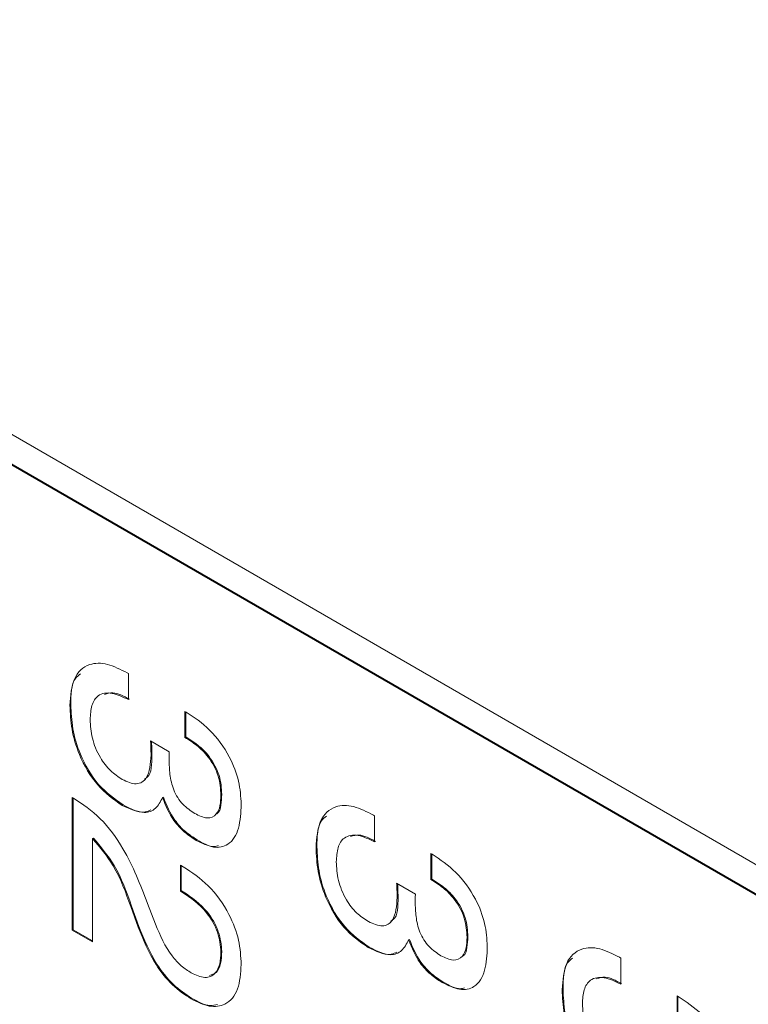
# Model space of a CAD drawing. Header units: millimetres. Extents: x 22 to 278, y 61 to 167.
# Tile 115 of 148: x 254.41 to 257.34, y 87.6 to 91.56. Entities that reach past the tile are written whole.
import ezdxf

# ---------------------------------------------------------------- set-up
doc = ezdxf.new("R2010")
doc.units = ezdxf.units.MM
doc.layers.get('0').update_dxf_attribs({"lineweight": 15})

msp = doc.modelspace()

# ---------------------------------------------------------------- linework, layer by layer
for p, q in [((242.3531, 96.8328), (264.5209, 84.0356)), ((264.5209, 83.9132), (242.3531, 96.7104)), ((264.5244, 83.9152), (242.3566, 96.7124)), ((254.843, 88.9332), (254.848, 88.9303)), ((254.848, 88.9303), (254.848, 88.8256)), ((254.6158, 88.8052), (254.6123, 88.8032)), ((255.0746, 88.7785), (255.0795, 88.7758)), ((255.0746, 88.6739), (255.0746, 88.7785)), ((255.0782, 88.6759), (255.0782, 88.7765)), ((255.0782, 88.6759), (255.0746, 88.6739)), ((254.9365, 88.66), (255.012, 88.616)), ((254.937, 88.656), (254.9365, 88.66)), ((254.9402, 88.6579), (254.937, 88.656)), ((254.9422, 88.6047), (254.9387, 88.6027)), ((254.9881, 88.4338), (254.9845, 88.4318)), ((255.2232, 88.4445), (255.2197, 88.4424)), ((254.6214, 88.433), (254.6269, 88.4299)), ((254.6214, 87.8992), (254.6214, 88.433)), ((254.6249, 87.9012), (254.6249, 88.431)), ((254.8259, 88.4028), (254.8224, 88.4008)), ((255.833, 88.3617), (255.8379, 88.3588)), ((255.8379, 88.3588), (255.8379, 88.2541)), ((254.7065, 88.2696), (254.703, 88.2675)), ((254.703, 88.2675), (254.703, 87.8521)), ((255.1238, 88.2622), (255.1202, 88.2602)), ((255.6058, 88.2338), (255.6022, 88.2317)), ((256.0646, 88.2071), (256.0694, 88.2043)), ((256.0646, 88.1024), (256.0646, 88.2071)), ((256.0681, 88.1044), (256.0681, 88.205)), ((255.0565, 88.1609), (255.0683, 88.1541)), ((255.0565, 88.0562), (255.0565, 88.1609)), ((255.06, 88.0583), (255.06, 88.1589)), ((255.9265, 88.0885), (256.002, 88.0445)), ((255.9269, 88.0845), (255.9265, 88.0885)), ((255.9301, 88.0864), (255.9269, 88.0845)), ((256.0681, 88.1044), (256.0646, 88.1024)), ((255.06, 88.0583), (255.0565, 88.0562)), ((255.0644, 88.0516), (255.0565, 88.0562)), ((255.068, 88.0537), (255.06, 88.0583)), ((255.068, 88.0537), (255.0644, 88.0516)), ((254.9245, 88.0068), (254.9561, 87.9233)), ((255.9321, 88.0333), (255.9286, 88.0312)), ((254.8606, 87.9959), (254.8571, 87.9939)), ((254.8862, 87.9119), (254.8571, 87.9939)), ((254.8898, 87.914), (254.8606, 87.9959)), ((254.6249, 87.9012), (254.6214, 87.8992)), ((254.703, 87.8521), (254.6214, 87.8992)), ((254.703, 87.8561), (254.6249, 87.9012)), ((254.8898, 87.914), (254.8862, 87.9119)), ((255.978, 87.8623), (255.9745, 87.8603)), ((256.2132, 87.873), (256.2096, 87.8709)), ((255.2232, 87.8131), (255.2197, 87.811)), ((255.8158, 87.8313), (255.8123, 87.8293)), ((256.8229, 87.7902), (256.8279, 87.7873)), ((256.8279, 87.7873), (256.8279, 87.6827)), ((256.1137, 87.6908), (256.1102, 87.6887)), ((256.5957, 87.6623), (256.5922, 87.6602)), ((255.1032, 87.6251), (255.0997, 87.623)), ((257.0545, 87.6356), (257.0594, 87.6328)), ((257.0545, 87.5309), (257.0545, 87.6356)), ((257.0581, 87.5329), (257.0581, 87.6335))]:
    msp.add_line(p, q)
for points, knots in [([(254.6123, 88.8032), (254.6152, 88.8413), (254.6211, 88.9172), (254.6823, 88.9731), (254.7622, 88.974), (254.8161, 88.9468), (254.843, 88.9332)], [0, 0, 0, 0, 0.280115, 0.559017, 0.779197, 1, 1, 1, 1]), ([(254.6158, 88.8052), (254.6165, 88.8462), (254.6174, 88.9006), (254.647, 88.9237), (254.6543, 88.9295)], [0, 0, 0, 0, 0.753542, 1, 1, 1, 1]), ([(254.848, 88.8256), (254.8255, 88.8364), (254.7807, 88.8578), (254.7254, 88.8493), (254.6972, 88.8051), (254.695, 88.7656), (254.6939, 88.7458)], [0, 0, 0, 0, 0.2806915, 0.5594019, 0.7792757, 1, 1, 1, 1]), ([(254.8515, 88.8277), (254.8284, 88.8398), (254.7911, 88.8593), (254.762, 88.8502), (254.7509, 88.8467)], [0, 0, 0, 0, 0.619235, 1, 1, 1, 1]), ([(254.8224, 88.4008), (254.7882, 88.4249), (254.7199, 88.4731), (254.6493, 88.5956), (254.6165, 88.7085), (254.6137, 88.7716), (254.6123, 88.8032)], [0, 0, 0, 0, 0.279361, 0.558332, 0.778914, 1, 1, 1, 1]), ([(254.8259, 88.4028), (254.7917, 88.4269), (254.7235, 88.4752), (254.6528, 88.5976), (254.62, 88.7105), (254.6172, 88.7737), (254.6158, 88.8052)], [0, 0, 0, 0, 0.279361, 0.558332, 0.778914, 1, 1, 1, 1]), ([(255.0795, 88.7758), (255.1118, 88.7543), (255.1764, 88.7114), (255.2537, 88.6058), (255.2959, 88.4963), (255.2995, 88.4357), (255.3013, 88.4053)], [0, 0, 0, 0, 0.280391, 0.559399, 0.779365, 1, 1, 1, 1]), ([(254.6939, 88.7458), (254.6952, 88.7214), (254.6978, 88.6726), (254.7285, 88.5964), (254.7746, 88.537), (254.8068, 88.5157), (254.8229, 88.5051)], [0, 0, 0, 0, 0.280656, 0.559744, 0.779511, 1, 1, 1, 1]), ([(255.2197, 88.4424), (255.2181, 88.4674), (255.2151, 88.5172), (255.1742, 88.5939), (255.1233, 88.6434), (255.0909, 88.6637), (255.0746, 88.6739)], [0, 0, 0, 0, 0.280224, 0.558001, 0.778617, 1, 1, 1, 1]), ([(255.2232, 88.4445), (255.2217, 88.4695), (255.2186, 88.5193), (255.1777, 88.596), (255.1268, 88.6454), (255.0944, 88.6657), (255.0782, 88.6759)], [0, 0, 0, 0, 0.280224, 0.558001, 0.778617, 1, 1, 1, 1]), ([(254.9387, 88.6027), (254.9385, 88.6126), (254.9381, 88.6303), (254.9373, 88.6481), (254.937, 88.656)], [0, 0, 0, 0, 0.559986, 1, 1, 1, 1]), ([(254.9422, 88.6047), (254.942, 88.6146), (254.9416, 88.6323), (254.9408, 88.6502), (254.9405, 88.6581)], [0, 0, 0, 0, 0.559986, 1, 1, 1, 1]), ([(254.8229, 88.5051), (254.8426, 88.4962), (254.8818, 88.4784), (254.9326, 88.5122), (254.9364, 88.5683), (254.9387, 88.6027)], [0, 0, 0, 0, 0.280253, 0.559686, 1, 1, 1, 1]), ([(254.9119, 88.507), (254.9158, 88.509), (254.942, 88.5222), (254.9421, 88.5668), (254.9422, 88.6047)], [0, 0, 0, 0, 0.148643, 1, 1, 1, 1]), ([(255.012, 88.616), (255.0117, 88.61), (255.0112, 88.5994), (255.0112, 88.5885), (255.0112, 88.5837)], [0, 0, 0, 0, 0.5599977, 1, 1, 1, 1]), ([(255.0112, 88.5837), (255.0117, 88.5646), (255.0127, 88.5265), (255.024, 88.4732), (255.0449, 88.4315), (255.0734, 88.3952), (255.0982, 88.3789), (255.1147, 88.3681)], [0, 0, 0, 0, 0.250796, 0.500532, 0.62557, 0.750579, 1, 1, 1, 1]), ([(255.1238, 88.2622), (255.1081, 88.2723), (255.0769, 88.2924), (255.0234, 88.3489), (255.0014, 88.4017), (254.9881, 88.4338)], [0, 0, 0, 0, 0.281418, 0.562234, 1, 1, 1, 1]), ([(255.1147, 88.3681), (255.1316, 88.3599), (255.1652, 88.3436), (255.2024, 88.36), (255.2178, 88.3981), (255.2191, 88.4276), (255.2197, 88.4424)], [0, 0, 0, 0, 0.279973, 0.558282, 0.778793, 1, 1, 1, 1]), ([(255.2009, 88.3666), (255.2022, 88.3671), (255.2136, 88.3713), (255.2204, 88.4017), (255.2223, 88.4302), (255.2232, 88.4445)], [0, 0, 0, 0, 0.058271, 0.528394, 1, 1, 1, 1]), ([(254.6269, 88.4299), (254.6637, 88.4054), (254.7372, 88.3565), (254.8487, 88.2029), (254.8957, 88.0813), (254.9245, 88.0068)], [0, 0, 0, 0, 0.279996, 0.559198, 1, 1, 1, 1]), ([(254.9845, 88.4318), (254.9764, 88.4158), (254.9603, 88.384), (254.904, 88.3632), (254.8533, 88.3865), (254.8224, 88.4008)], [0, 0, 0, 0, 0.280899, 0.561106, 1, 1, 1, 1]), ([(254.9374, 88.3827), (254.9302, 88.3792), (254.9001, 88.3648), (254.8579, 88.3864), (254.8259, 88.4028)], [0, 0, 0, 0, 0.242008, 1, 1, 1, 1]), ([(255.1202, 88.2602), (255.1046, 88.2703), (255.0734, 88.2904), (255.0198, 88.3468), (254.9979, 88.3996), (254.9845, 88.4318)], [0, 0, 0, 0, 0.281418, 0.562234, 1, 1, 1, 1]), ([(255.3013, 88.4053), (255.2997, 88.3717), (255.2966, 88.3046), (255.2568, 88.2392), (255.1909, 88.2256), (255.1438, 88.2487), (255.1202, 88.2602)], [0, 0, 0, 0, 0.280903, 0.56016, 0.779706, 1, 1, 1, 1]), ([(255.6022, 88.2317), (255.6052, 88.2698), (255.611, 88.3457), (255.6723, 88.4016), (255.7522, 88.4025), (255.806, 88.3753), (255.833, 88.3617)], [0, 0, 0, 0, 0.280115, 0.559017, 0.779197, 1, 1, 1, 1]), ([(255.6058, 88.2338), (255.6065, 88.2747), (255.6074, 88.3291), (255.637, 88.3523), (255.6443, 88.358)], [0, 0, 0, 0, 0.753542, 1, 1, 1, 1]), ([(255.8379, 88.2541), (255.8155, 88.2649), (255.7707, 88.2863), (255.7154, 88.2778), (255.6872, 88.2336), (255.6849, 88.1941), (255.6838, 88.1743)], [0, 0, 0, 0, 0.280691, 0.559402, 0.779276, 1, 1, 1, 1]), ([(255.8415, 88.2562), (255.8184, 88.2683), (255.7811, 88.2878), (255.752, 88.2787), (255.7409, 88.2752)], [0, 0, 0, 0, 0.619235, 1, 1, 1, 1]), ([(254.8571, 87.9939), (254.837, 88.0505), (254.8013, 88.151), (254.7329, 88.2321), (254.703, 88.2675)], [0, 0, 0, 0, 0.562606, 1, 1, 1, 1]), ([(254.8606, 87.9959), (254.8405, 88.0525), (254.8049, 88.1531), (254.7364, 88.2341), (254.7065, 88.2696)], [0, 0, 0, 0, 0.562606, 1, 1, 1, 1]), ([(255.2097, 88.2387), (255.2042, 88.2372), (255.1796, 88.2307), (255.1482, 88.2484), (255.1238, 88.2622)], [0, 0, 0, 0, 0.223995, 1, 1, 1, 1]), ([(255.8123, 87.8293), (255.7781, 87.8534), (255.7099, 87.9017), (255.6392, 88.0241), (255.6065, 88.137), (255.6037, 88.2001), (255.6022, 88.2317)], [0, 0, 0, 0, 0.279361, 0.558332, 0.778914, 1, 1, 1, 1]), ([(255.8158, 87.8313), (255.7817, 87.8555), (255.7134, 87.9037), (255.6428, 88.0261), (255.61, 88.1391), (255.6072, 88.2022), (255.6058, 88.2338)], [0, 0, 0, 0, 0.279361, 0.558332, 0.778914, 1, 1, 1, 1]), ([(256.0694, 88.2043), (256.1018, 88.1828), (256.1663, 88.1399), (256.2437, 88.0343), (256.2859, 87.9248), (256.2894, 87.8642), (256.2912, 87.8338)], [0, 0, 0, 0, 0.280391, 0.559399, 0.779365, 1, 1, 1, 1]), ([(255.6838, 88.1743), (255.6851, 88.1499), (255.6877, 88.1012), (255.7184, 88.0249), (255.7645, 87.9655), (255.7967, 87.9443), (255.8129, 87.9336)], [0, 0, 0, 0, 0.280656, 0.559744, 0.779511, 1, 1, 1, 1]), ([(255.0683, 88.1541), (255.1026, 88.1315), (255.171, 88.0862), (255.2527, 87.9736), (255.2959, 87.8577), (255.2995, 87.7936), (255.3013, 87.7615)], [0, 0, 0, 0, 0.280451, 0.559362, 0.779308, 1, 1, 1, 1]), ([(255.9286, 88.0312), (255.9284, 88.0411), (255.928, 88.0588), (255.9273, 88.0767), (255.9269, 88.0845)], [0, 0, 0, 0, 0.559986, 1, 1, 1, 1]), ([(255.9321, 88.0333), (255.9319, 88.0431), (255.9316, 88.0608), (255.9308, 88.0787), (255.9304, 88.0866)], [0, 0, 0, 0, 0.559986, 1, 1, 1, 1]), ([(256.2096, 87.8709), (256.2081, 87.8959), (256.205, 87.9457), (256.1641, 88.0224), (256.1132, 88.0719), (256.0808, 88.0922), (256.0646, 88.1024)], [0, 0, 0, 0, 0.280224, 0.558001, 0.778617, 1, 1, 1, 1]), ([(256.2132, 87.873), (256.2116, 87.898), (256.2086, 87.9478), (256.1677, 88.0245), (256.1167, 88.0739), (256.0843, 88.0942), (256.0681, 88.1044)], [0, 0, 0, 0, 0.280224, 0.558001, 0.778617, 1, 1, 1, 1]), ([(255.2197, 87.811), (255.2174, 87.8373), (255.2128, 87.8898), (255.1543, 87.9903), (255.0985, 88.0284), (255.0644, 88.0516)], [0, 0, 0, 0, 0.280567, 0.560264, 1, 1, 1, 1]), ([(255.2232, 87.8131), (255.2209, 87.8394), (255.2163, 87.8919), (255.1578, 87.9924), (255.1021, 88.0304), (255.068, 88.0537)], [0, 0, 0, 0, 0.280567, 0.560264, 1, 1, 1, 1]), ([(256.002, 88.0445), (256.0017, 88.0385), (256.0012, 88.0279), (256.0011, 88.017), (256.0011, 88.0122)], [0, 0, 0, 0, 0.5599977, 1, 1, 1, 1]), ([(255.8129, 87.9336), (255.8325, 87.9247), (255.8717, 87.9069), (255.9225, 87.9407), (255.9263, 87.9969), (255.9286, 88.0312)], [0, 0, 0, 0, 0.280253, 0.559686, 1, 1, 1, 1]), ([(255.9019, 87.9355), (255.9057, 87.9375), (255.9319, 87.9507), (255.932, 87.9953), (255.9321, 88.0333)], [0, 0, 0, 0, 0.148643, 1, 1, 1, 1]), ([(256.0011, 88.0122), (256.0016, 87.9931), (256.0026, 87.955), (256.014, 87.9017), (256.0349, 87.8601), (256.0634, 87.8237), (256.0882, 87.8074), (256.1047, 87.7966)], [0, 0, 0, 0, 0.250796, 0.500532, 0.62557, 0.750579, 1, 1, 1, 1]), ([(254.9561, 87.9233), (254.9754, 87.8784), (255.0025, 87.8158), (255.06, 87.7537), (255.0869, 87.7361), (255.1004, 87.7273)], [0, 0, 0, 0, 0.558127, 0.779013, 1, 1, 1, 1]), ([(255.0997, 87.623), (255.0743, 87.64), (255.0234, 87.6741), (254.9423, 87.7755), (254.9075, 87.8602), (254.8862, 87.9119)], [0, 0, 0, 0, 0.280291, 0.560216, 1, 1, 1, 1]), ([(255.1032, 87.6251), (255.0778, 87.6421), (255.0269, 87.6761), (254.9458, 87.7775), (254.911, 87.8622), (254.8898, 87.914)], [0, 0, 0, 0, 0.280291, 0.560216, 1, 1, 1, 1]), ([(255.9745, 87.8603), (255.9664, 87.8443), (255.9502, 87.8125), (255.894, 87.7917), (255.8433, 87.815), (255.8123, 87.8293)], [0, 0, 0, 0, 0.280899, 0.561106, 1, 1, 1, 1]), ([(256.1102, 87.6887), (256.0946, 87.6988), (256.0633, 87.7189), (256.0098, 87.7754), (255.9879, 87.8281), (255.9745, 87.8603)], [0, 0, 0, 0, 0.281418, 0.562234, 1, 1, 1, 1]), ([(256.1137, 87.6908), (256.0981, 87.7008), (256.0669, 87.721), (256.0133, 87.7774), (255.9914, 87.8302), (255.978, 87.8623)], [0, 0, 0, 0, 0.281418, 0.562234, 1, 1, 1, 1]), ([(256.1047, 87.7966), (256.1215, 87.7884), (256.1552, 87.7721), (256.1923, 87.7885), (256.2077, 87.8266), (256.209, 87.8561), (256.2096, 87.8709)], [0, 0, 0, 0, 0.279973, 0.558282, 0.778793, 1, 1, 1, 1]), ([(256.1909, 87.7952), (256.1921, 87.7956), (256.2035, 87.7998), (256.2104, 87.8302), (256.2122, 87.8587), (256.2132, 87.873)], [0, 0, 0, 0, 0.058271, 0.528394, 1, 1, 1, 1]), ([(255.1004, 87.7273), (255.1193, 87.7186), (255.1571, 87.7013), (255.1976, 87.7211), (255.2173, 87.7613), (255.2189, 87.7945), (255.2197, 87.811)], [0, 0, 0, 0, 0.27961, 0.558548, 0.779048, 1, 1, 1, 1]), ([(255.1733, 87.7176), (255.1831, 87.7203), (255.2049, 87.7262), (255.2205, 87.764), (255.2223, 87.7967), (255.2232, 87.8131)], [0, 0, 0, 0, 0.290051, 0.644662, 1, 1, 1, 1]), ([(255.9274, 87.8112), (255.9201, 87.8077), (255.8901, 87.7933), (255.8479, 87.8149), (255.8158, 87.8313)], [0, 0, 0, 0, 0.242008, 1, 1, 1, 1]), ([(256.2912, 87.8338), (256.2897, 87.8002), (256.2865, 87.7331), (256.2468, 87.6678), (256.1809, 87.6541), (256.1338, 87.6772), (256.1102, 87.6887)], [0, 0, 0, 0, 0.280903, 0.56016, 0.779706, 1, 1, 1, 1]), ([(256.5922, 87.6602), (256.5951, 87.6983), (256.601, 87.7742), (256.6622, 87.8301), (256.7421, 87.831), (256.796, 87.8038), (256.8229, 87.7902)], [0, 0, 0, 0, 0.280115, 0.559017, 0.779197, 1, 1, 1, 1]), ([(255.3013, 87.7615), (255.2989, 87.7264), (255.2943, 87.6563), (255.2443, 87.5974), (255.1741, 87.5869), (255.1245, 87.611), (255.0997, 87.623)], [0, 0, 0, 0, 0.28044, 0.559681, 0.779592, 1, 1, 1, 1]), ([(256.5957, 87.6623), (256.5964, 87.7032), (256.5973, 87.7576), (256.6269, 87.7808), (256.6342, 87.7865)], [0, 0, 0, 0, 0.753542, 1, 1, 1, 1]), ([(256.1996, 87.6672), (256.1941, 87.6657), (256.1696, 87.6592), (256.1381, 87.677), (256.1137, 87.6908)], [0, 0, 0, 0, 0.223995, 1, 1, 1, 1]), ([(256.8279, 87.6827), (256.8054, 87.6934), (256.7606, 87.7148), (256.7053, 87.7063), (256.6771, 87.6621), (256.6749, 87.6226), (256.6738, 87.6028)], [0, 0, 0, 0, 0.2806915, 0.5594019, 0.7792757, 1, 1, 1, 1]), ([(256.8314, 87.6847), (256.8083, 87.6968), (256.771, 87.7164), (256.7419, 87.7072), (256.7308, 87.7037)], [0, 0, 0, 0, 0.619235, 1, 1, 1, 1]), ([(256.8023, 87.2578), (256.7681, 87.2819), (256.6998, 87.3302), (256.6292, 87.4526), (256.5964, 87.5655), (256.5936, 87.6286), (256.5922, 87.6602)], [0, 0, 0, 0, 0.279361, 0.558332, 0.778914, 1, 1, 1, 1]), ([(256.8058, 87.2598), (256.7716, 87.284), (256.7034, 87.3322), (256.6327, 87.4546), (256.5999, 87.5676), (256.5971, 87.6307), (256.5957, 87.6623)], [0, 0, 0, 0, 0.279361, 0.558332, 0.778914, 1, 1, 1, 1]), ([(255.2063, 87.6004), (255.1964, 87.5981), (255.1662, 87.5913), (255.1286, 87.6115), (255.1032, 87.6251)], [0, 0, 0, 0, 0.324555, 1, 1, 1, 1]), ([(256.6738, 87.6028), (256.6751, 87.5784), (256.6777, 87.5297), (256.7084, 87.4534), (256.7545, 87.394), (256.7867, 87.3728), (256.8028, 87.3621)], [0, 0, 0, 0, 0.280656, 0.559744, 0.779511, 1, 1, 1, 1]), ([(257.0594, 87.6328), (257.0917, 87.6113), (257.1563, 87.5684), (257.2336, 87.4628), (257.2758, 87.3533), (257.2794, 87.2927), (257.2812, 87.2623)], [0, 0, 0, 0, 0.280391, 0.559399, 0.779365, 1, 1, 1, 1])]:
    msp.add_open_spline(points, degree=3, knots=knots)

doc.saveas('drawing.dxf')
